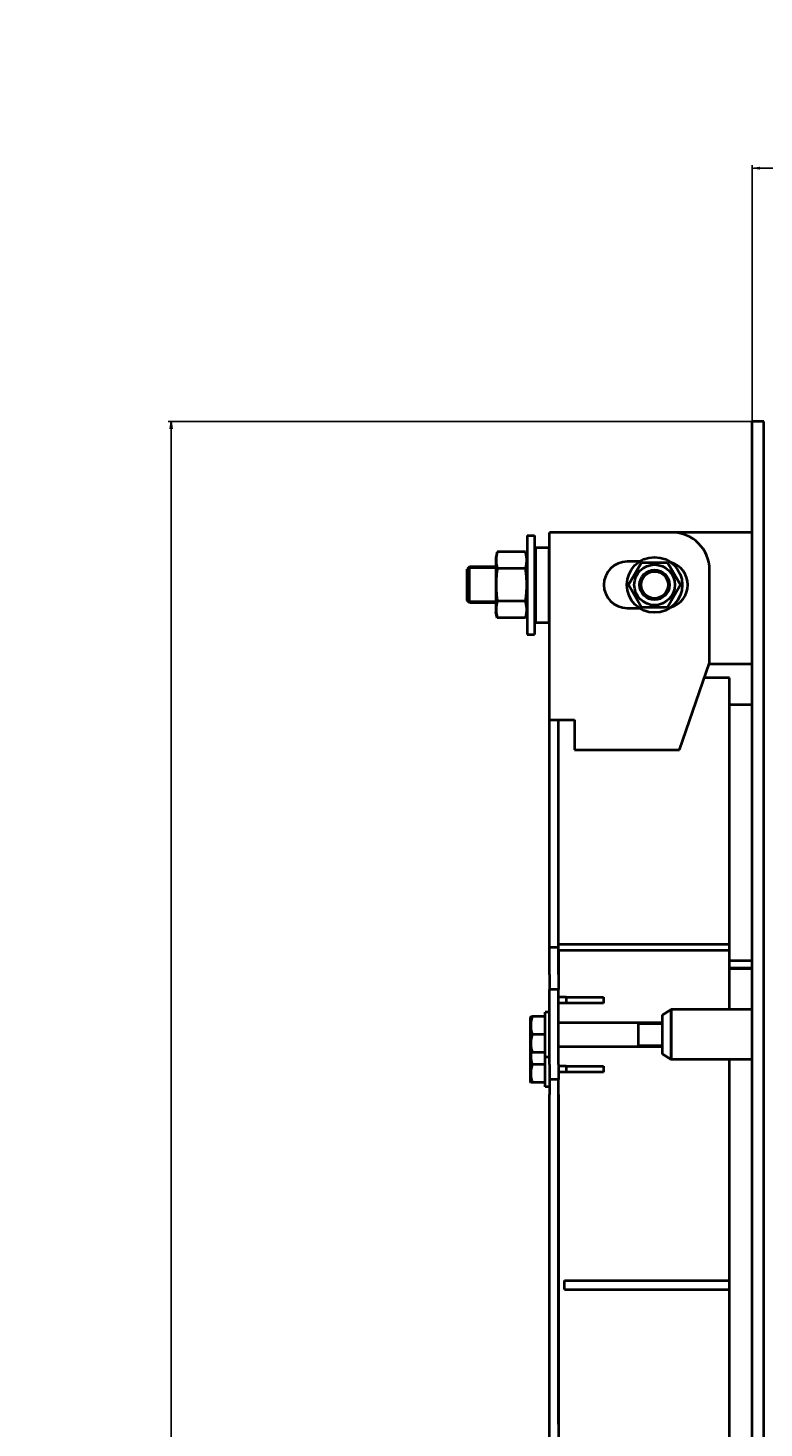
# Model space of a CAD drawing. Header units: millimetres. Extents: x -4428 to 3866, y -3426 to 3855.
# Tile 15 of 191: x -4428 to -3937, y -1169 to -235. Entities that reach past the tile are written whole.
import ezdxf

# ---------------------------------------------------------------- set-up
doc = ezdxf.new("R2010")
doc.units = ezdxf.units.MM
doc.linetypes.add('K5LT_BASIC', pattern=[0])
doc.linetypes.add('K5LT_THIN', pattern=[0])
doc.layers.add('Системный слой', color=7, linetype='Continuous')
doc.styles.add('KDIMTEXTSTYLE', font='GOST_AU.SHX', dxfattribs={"width": 0.96, "oblique": 15, "height": 5})
doc.dimstyles.new('KDIMSTYLE (1.00)', dxfattribs={"dimtxt": 5, "dimasz": 1, "dimexe": 2, "dimexo": 0, "dimgap": 1, "dimtad": 1, "dimtxsty": 'KDIMTEXTSTYLE', "dimsah": 1, "dimcen": 0, "dimdle": 1, "dimadec": 0, "dimazin": 0, "dimtfac": 0.667, "dimtmove": 0, "dimatfit": 3, "dimfxl": 1, "dimtvp": 1, "dimtolj": 1, "dimtzin": 0, "dimarcsym": 0})

# ---------------------------------------------------------------- blocks, each defined once
blk = doc.blocks.new('KDIMARROW_01')
at = {"layer": 'Системный слой'}
blk.add_hatch(color=0, dxfattribs=at).paths.add_polyline_path([(0, 0), (-5, 0.66), (-4.5, 0), (-5, -0.66)])
at = {"layer": 'Системный слой', "color": 0, "linetype": 'K5LT_THIN', "lineweight": 20}
for p, q in [((-4.5, 0), (-5, 0.66)), ((-5, 0.66), (0, 0)), ((0, 0), (-5, -0.66)), ((-5, -0.66), (-4.5, 0)), ((0, 0), (-1, 0))]:
    blk.add_line(p, q, dxfattribs=at)
blk = doc.blocks.new('U22')
at = {"layer": 'Системный слой', "color": 150, "linetype": 'K5LT_BASIC', "lineweight": 40, "true_color": 0x0080ff}
for p, q in [((-3945.34, -2687.59), (-3945.34, -497.59)), ((-3937.34, -497.59), (-3945.34, -497.59)), ((-3937.34, -2687.59), (-3937.34, -497.59)), ((-4095.34, -573.59), (-4095.34, -639.59)), ((-4095.34, -573.59), (-4090.34, -573.59)), ((-4090.34, -573.59), (-4090.34, -639.59)), ((-4066.34, -571.59), (-4080.34, -571.59)), ((-4080.34, -696.59), (-4080.34, -571.59)), ((-3998.67, -571.59), (-4066.34, -571.59)), ((-3945.34, -571.59), (-3998.67, -571.59)), ((-4115.29, -584.65), (-4116.34, -588.54)), ((-4096.38, -584.65), (-4115.29, -584.65)), ((-4095.34, -588.54), (-4096.38, -584.65)), ((-4089.84, -581.59), (-4090.34, -582.09)), ((-4089.84, -581.59), (-4080.84, -581.59)), ((-4089.84, -581.59), (-4089.84, -583.66)), ((-4089.84, -583.66), (-4089.84, -631.59)), ((-4080.84, -581.59), (-4080.84, -583.66)), ((-4080.84, -581.59), (-4080.34, -582.09)), ((-4080.84, -583.66), (-4080.84, -631.59)), ((-4133.84, -594.59), (-4135.34, -596.09)), ((-4135.34, -617.09), (-4135.34, -596.09)), ((-4116.34, -594.59), (-4133.84, -594.59)), ((-4133.84, -618.59), (-4133.84, -594.59)), ((-4116.34, -588.54), (-4116.34, -624.64)), ((-4096.38, -595.62), (-4115.29, -595.62)), ((-4020.44, -591.09), (-4028.67, -591.09)), ((-4027.66, -606.59), (-4019, -591.59)), ((-4019, -591.59), (-4001.68, -591.59)), ((-4001.68, -591.59), (-3993.02, -606.59)), ((-3973.67, -658.59), (-3973.67, -596.59)), ((-4019, -621.59), (-4027.66, -606.59)), ((-3993.02, -606.59), (-4001.68, -621.59)), ((-4133.84, -618.59), (-4135.34, -617.09)), ((-4116.34, -618.59), (-4133.84, -618.59)), ((-4115.29, -628.53), (-4116.34, -624.64)), ((-4096.38, -617.56), (-4115.29, -617.56)), ((-4095.34, -624.64), (-4096.38, -628.53)), ((-4028.67, -622.09), (-4020.44, -622.09)), ((-4001.68, -621.59), (-4019, -621.59)), ((-4096.38, -628.53), (-4115.29, -628.53)), ((-4089.84, -631.59), (-4090.34, -631.09)), ((-4089.84, -631.59), (-4080.84, -631.59)), ((-4080.84, -631.59), (-4080.34, -631.09)), ((-4095.34, -639.59), (-4090.34, -639.59)), ((-3993.67, -716.59), (-3973.67, -658.59)), ((-3945.34, -659.59), (-3974.02, -659.59)), ((-3960.34, -668.59), (-3977.12, -668.59)), ((-3960.34, -846.43), (-3960.34, -668.59)), ((-3945.34, -686.59), (-3960.34, -686.59)), ((-4080.34, -704.44), (-4080.34, -696.59)), ((-4080.34, -696.59), (-4066.34, -696.59)), ((-4074.34, -704.44), (-4074.34, -696.59)), ((-4066.34, -696.59), (-4063.67, -696.59)), ((-4063.67, -696.59), (-4063.67, -716.59)), ((-4080.34, -848.63), (-4080.34, -704.44)), ((-4074.34, -846.43), (-4074.34, -704.44)), ((-4074.34, -848.63), (-4074.34, -704.44)), ((-4063.67, -716.59), (-3993.67, -716.59)), ((-4080.34, -866.59), (-4080.34, -848.63)), ((-4074.34, -848.63), (-4080.34, -848.63)), ((-3960.34, -846.43), (-4074.34, -846.43)), ((-4074.34, -866.59), (-4074.34, -848.63)), ((-3960.34, -850.59), (-3960.34, -846.43)), ((-3960.34, -850.59), (-4074.34, -850.59)), ((-4074.34, -850.59), (-4074.34, -866.59)), ((-3960.34, -889.84), (-3960.34, -850.59)), ((-3945.34, -857.43), (-3960.34, -857.43)), ((-4080.34, -866.59), (-4080.34, -876.59)), ((-4074.34, -866.59), (-4074.34, -876.59)), ((-3945.34, -862.3), (-3960.34, -862.3)), ((-3960.34, -862.59), (-3945.34, -862.59)), ((-4080.34, -886.59), (-4080.34, -876.59)), ((-4074.34, -876.59), (-4080.34, -876.59)), ((-4074.34, -886.59), (-4074.34, -876.59)), ((-4080.34, -926.59), (-4080.34, -886.59)), ((-4069.34, -881.59), (-4074.34, -881.59)), ((-4069.34, -885.59), (-4074.34, -885.59)), ((-4074.34, -926.59), (-4074.34, -886.59)), ((-4069.34, -881.59), (-4069.34, -885.59)), ((-4069.34, -881.59), (-4044.34, -881.59)), ((-4044.34, -885.59), (-4069.34, -885.59)), ((-4044.34, -881.59), (-4044.34, -885.59)), ((-4092.99, -894.59), (-4093.34, -895.19)), ((-4093.34, -895.19), (-4093.34, -917.99)), ((-4092.99, -894.59), (-4091.92, -894.59)), ((-4083.34, -894.59), (-4091.92, -894.59)), ((-4083.34, -912.56), (-4083.34, -891.59)), ((-4080.34, -891.59), (-4083.34, -891.59)), ((-4005.36, -893.68), (-3999.34, -889.84)), ((-4005.36, -893.68), (-4005.36, -919.51)), ((-3999.34, -923.1), (-3999.34, -889.84)), ((-3945.34, -889.84), (-3999.34, -889.84)), ((-3999.34, -889.84), (-3999.34, -923.34)), ((-4074.34, -898.59), (-4005.36, -898.59)), ((-4021.34, -898.59), (-4021.34, -914.59)), ((-4083.34, -906.59), (-4091.92, -906.59)), ((-4083.34, -921.59), (-4083.34, -912.56)), ((-4074.34, -914.59), (-4005.36, -914.59)), ((-4092.99, -918.59), (-4093.34, -917.99)), ((-4093.34, -917.99), (-4093.34, -937.99)), ((-4091.92, -918.59), (-4092.99, -918.59)), ((-4083.34, -918.59), (-4091.92, -918.59)), ((-4080.34, -921.59), (-4083.34, -921.59)), ((-4083.34, -932.56), (-4083.34, -921.59)), ((-4005.36, -919.51), (-3999.34, -923.34)), ((-3999.34, -923.34), (-3999.34, -923.1)), ((-3945.34, -923.34), (-3999.34, -923.34)), ((-3960.34, -1070.59), (-3960.34, -923.34)), ((-4083.34, -926.59), (-4091.92, -926.59)), ((-4083.34, -941.59), (-4083.34, -932.56)), ((-4080.34, -926.59), (-4080.34, -936.59)), ((-4074.34, -926.59), (-4074.34, -936.59)), ((-4069.34, -927.59), (-4074.34, -927.59)), ((-4069.34, -931.59), (-4074.34, -931.59)), ((-4069.34, -927.59), (-4069.34, -931.59)), ((-4069.34, -927.59), (-4044.34, -927.59)), ((-4044.34, -931.59), (-4069.34, -931.59)), ((-4044.34, -927.59), (-4044.34, -931.59)), ((-4092.99, -938.59), (-4093.34, -937.99)), ((-4091.92, -938.59), (-4092.99, -938.59)), ((-4083.34, -938.59), (-4091.92, -938.59)), ((-4080.34, -941.59), (-4083.34, -941.59)), ((-4080.34, -936.59), (-4080.34, -946.59)), ((-4074.34, -936.59), (-4080.34, -936.59)), ((-4074.34, -946.59), (-4074.34, -936.59)), ((-4080.34, -1166.59), (-4080.34, -946.59)), ((-4074.34, -946.59), (-4074.34, -1166.59)), ((-4074.34, -1166.59), (-4074.34, -946.59)), ((-4070.34, -1070.59), (-3960.34, -1070.59)), ((-4070.34, -1076.59), (-4070.34, -1070.59)), ((-3960.34, -1076.59), (-3960.34, -1070.59)), ((-4070.34, -1076.59), (-3960.34, -1076.59)), ((-3960.34, -1189.84), (-3960.34, -1076.59)), ((-4080.34, -1176.59), (-4080.34, -1166.59)), ((-4074.34, -1166.59), (-4074.34, -1176.59))]:
    blk.add_line(p, q, dxfattribs=at)
at = {"layer": 'Системный слой', "color": 7, "linetype": 'K5LT_THIN', "lineweight": 20}
for p, q in [((-4133.84, -595.67), (-4134.92, -595.67)), ((-4116.34, -595.67), (-4133.84, -595.67)), ((-4133.84, -617.51), (-4134.92, -617.51)), ((-4116.34, -617.51), (-4133.84, -617.51)), ((-4021.34, -899.67), (-4005.36, -899.67)), ((-4021.34, -913.51), (-4005.36, -913.51))]:
    blk.add_line(p, q, dxfattribs=at)
at = {"layer": 'Системный слой', "color": 150, "linetype": 'K5LT_BASIC', "lineweight": 40, "true_color": 0x0080ff}
for radius in [18.5, 13.5, 10, 9]:
    blk.add_circle((-4010.34, -606.59), radius, dxfattribs=at)
for centre, radius, start, end in [((-3998.67, -596.59), 25, 0, 90), ((-4028.67, -606.59), 15.5, 90, 270), ((-4003.67, -606.59), 15.5, 286.18908, 73.81092)]:
    blk.add_arc(centre, radius, start, end, dxfattribs=at)
for points, knots in [([(-4115.29, -584.65), (-4115.41, -585.09), (-4115.6, -585.86), (-4115.81, -586.95), (-4115.95, -587.89), (-4116.03, -588.7), (-4116.07, -589.43), (-4116.09, -590.08), (-4116.07, -590.75), (-4116.04, -591.42), (-4115.97, -592.15), (-4115.86, -593.03), (-4115.65, -594.19), (-4115.43, -595.1), (-4115.29, -595.62)], [0, 0, 0, 0, 1.807946, 3.150074, 4.50386, 5.642409, 6.480943, 7.500106, 8.273392, 9.237354, 10.240083, 11.269363, 12.847568, 15, 15, 15, 15]), ([(-4096.38, -595.62), (-4096.26, -595.18), (-4096.08, -594.42), (-4095.86, -593.32), (-4095.73, -592.39), (-4095.64, -591.57), (-4095.6, -590.84), (-4095.59, -590.2), (-4095.6, -589.52), (-4095.63, -588.85), (-4095.7, -588.12), (-4095.82, -587.24), (-4096.02, -586.08), (-4096.24, -585.17), (-4096.38, -584.65)], [0, 0, 0, 0, 1.807946, 3.150074, 4.50386, 5.642409, 6.480943, 7.500106, 8.273392, 9.237354, 10.240083, 11.269363, 12.847568, 15, 15, 15, 15]), ([(-4115.29, -595.62), (-4115.38, -596.23), (-4115.58, -597.83), (-4115.77, -599.73), (-4115.89, -601.32), (-4115.95, -602.24), (-4116, -603.15), (-4116.05, -604.23), (-4116.07, -605.25), (-4116.08, -606.19), (-4116.08, -606.9), (-4116.08, -607.61), (-4116.06, -608.55), (-4116.02, -609.61), (-4115.96, -610.76), (-4115.87, -612.14), (-4115.74, -613.79), (-4115.53, -615.71), (-4115.38, -616.94), (-4115.29, -617.56)], [0, 0, 0, 0, 2.051066, 5.332772, 6.348501, 7.36423, 8.379959, 9.395689, 10.965406, 11.750265, 12.535124, 13.319982, 14.104841, 15.674559, 16.818018, 17.961478, 20.248398, 22.316971, 24.385545, 24.385545, 24.385545, 24.385545]), ([(-4096.38, -617.56), (-4096.3, -616.95), (-4096.1, -615.36), (-4095.91, -613.46), (-4095.78, -611.86), (-4095.72, -610.95), (-4095.67, -610.03), (-4095.63, -608.95), (-4095.6, -607.93), (-4095.59, -606.99), (-4095.59, -606.28), (-4095.6, -605.58), (-4095.62, -604.63), (-4095.65, -603.58), (-4095.71, -602.42), (-4095.8, -601.05), (-4095.94, -599.4), (-4096.14, -597.47), (-4096.3, -596.24), (-4096.38, -595.62)], [0, 0, 0, 0, 2.051066, 5.332772, 6.348501, 7.36423, 8.379959, 9.395689, 10.965406, 11.750265, 12.535124, 13.319982, 14.104841, 15.674559, 16.818018, 17.961478, 20.248398, 22.316971, 24.385545, 24.385545, 24.385545, 24.385545]), ([(-4115.29, -617.56), (-4115.41, -618), (-4115.6, -618.76), (-4115.81, -619.86), (-4115.95, -620.8), (-4116.03, -621.61), (-4116.07, -622.34), (-4116.09, -622.99), (-4116.07, -623.66), (-4116.04, -624.33), (-4115.97, -625.06), (-4115.86, -625.94), (-4115.65, -627.1), (-4115.43, -628.01), (-4115.29, -628.53)], [0, 0, 0, 0, 1.807937, 3.150058, 4.503837, 5.642381, 6.480913, 7.500106, 8.27336, 9.237324, 10.240056, 11.26934, 12.847553, 15, 15, 15, 15]), ([(-4096.38, -628.53), (-4096.26, -628.09), (-4096.08, -627.33), (-4095.86, -626.23), (-4095.73, -625.3), (-4095.64, -624.48), (-4095.6, -623.75), (-4095.59, -623.11), (-4095.6, -622.43), (-4095.63, -621.76), (-4095.7, -621.03), (-4095.82, -620.15), (-4096.02, -618.99), (-4096.24, -618.08), (-4096.38, -617.56)], [0, 0, 0, 0, 1.807937, 3.150058, 4.503837, 5.642381, 6.480913, 7.500106, 8.27336, 9.237324, 10.240056, 11.26934, 12.847553, 15, 15, 15, 15]), ([(-4091.92, -894.59), (-4092.05, -895), (-4092.24, -895.61), (-4092.51, -896.62), (-4092.67, -897.37), (-4092.81, -898.21), (-4092.9, -898.88), (-4092.97, -899.65), (-4093, -900.41), (-4092.99, -901.11), (-4092.94, -901.88), (-4092.86, -902.72), (-4092.69, -903.76), (-4092.4, -905.05), (-4092.11, -906.02), (-4091.92, -906.59)], [0, 0, 0, 0, 1.679816, 2.464254, 4.100621, 4.689754, 5.785161, 6.773962, 7.746893, 8.757247, 9.530451, 10.808294, 12.055167, 13.667644, 16, 16, 16, 16]), ([(-4091.92, -906.59), (-4092.05, -907), (-4092.24, -907.61), (-4092.47, -908.48), (-4092.61, -909.08), (-4092.75, -909.79), (-4092.84, -910.36), (-4092.92, -911.03), (-4092.97, -911.65), (-4092.99, -912.38), (-4092.99, -913.08), (-4092.95, -913.75), (-4092.89, -914.4), (-4092.79, -915.14), (-4092.61, -916.16), (-4092.31, -917.35), (-4092.04, -918.22), (-4091.92, -918.59)], [0, 0, 0, 0, 1.889793, 2.772286, 3.97396, 4.613199, 5.962253, 6.508307, 7.620707, 8.715255, 9.746093, 10.721757, 11.68135, 12.629021, 14.021816, 16.259909, 18, 18, 18, 18]), ([(-4092.86, -918.59), (-4092.91, -918.95), (-4092.97, -919.63), (-4093, -920.59), (-4092.97, -921.43), (-4092.91, -922.21), (-4092.82, -922.92), (-4092.66, -923.88), (-4092.39, -925.09), (-4092.09, -926.08), (-4091.92, -926.59)], [0, 0, 0, 0, 1.467235, 2.782812, 3.910658, 4.882268, 5.957763, 6.836444, 8.82892, 11, 11, 11, 11]), ([(-4091.92, -926.59), (-4092.05, -927), (-4092.24, -927.61), (-4092.47, -928.48), (-4092.61, -929.08), (-4092.75, -929.79), (-4092.84, -930.36), (-4092.92, -931.03), (-4092.97, -931.65), (-4092.99, -932.38), (-4092.99, -933.08), (-4092.95, -933.75), (-4092.89, -934.4), (-4092.79, -935.14), (-4092.61, -936.16), (-4092.31, -937.35), (-4092.04, -938.22), (-4091.92, -938.59)], [0, 0, 0, 0, 1.889793, 2.772286, 3.97396, 4.613199, 5.962253, 6.508307, 7.620707, 8.715255, 9.746093, 10.721757, 11.68135, 12.629021, 14.021816, 16.259909, 18, 18, 18, 18])]:
    blk.add_open_spline(points, degree=3, knots=knots, dxfattribs=at)

msp = doc.modelspace()

# ---------------------------------------------------------------- block references
at = {"layer": 'Системный слой'}
msp.add_blockref('U22', (0, 0), dxfattribs=at)

# ---------------------------------------------------------------- dimensions: what is measured, and where the dimension line sits
at = {"layer": 'Системный слой', "color": 7}
for base, p1, angle, location in [((-3945.131, -328.489), (-241.336, -502.092), 179.930391, (-2175.132, -330.64)), ((-4332.877, -497.592), (-3945.336, -2687.592), 90, (-4332.877, -1674.592))]:
    msp.add_linear_dim(base=base, p1=p1, p2=(-3945.336, -497.592), angle=angle, location=location, dimstyle='KDIMSTYLE (1.00)', override={"dimexo": 0, "dimpost": '\\H75.0;\\W0.965;\\Q15;<>', "dimblk1": 'KDIMARROW_01', "dimblk2": 'KDIMARROW_01', "dimse1": 0, "dimse2": 0, "dimclrt": 7, "dimtolj": 1}, dxfattribs=at).render()

doc.saveas('drawing.dxf')
